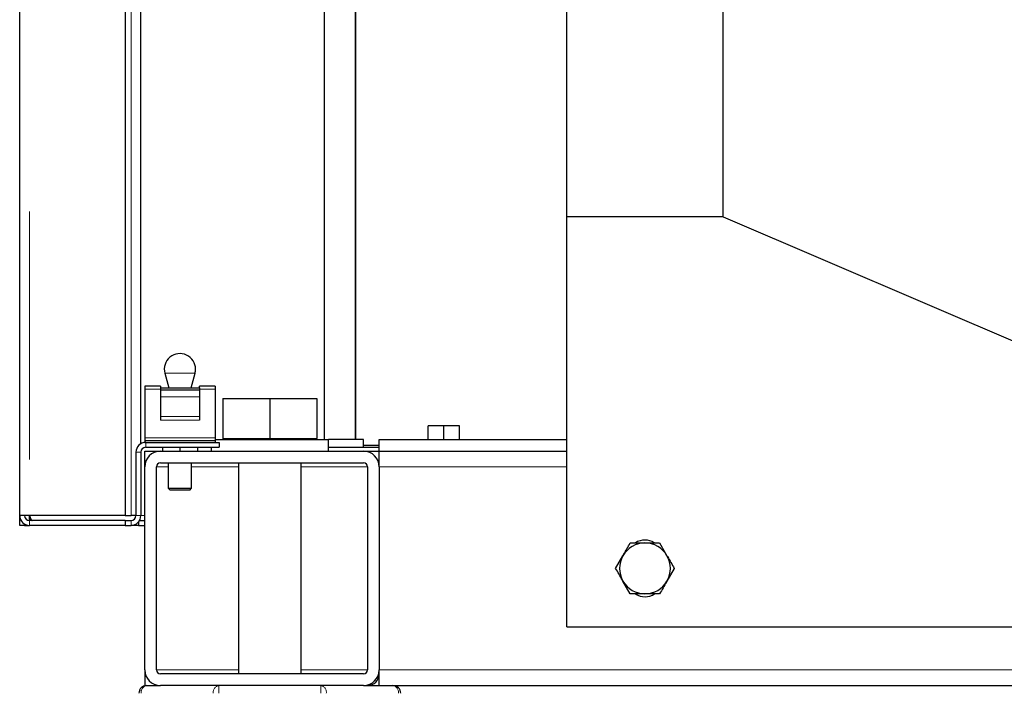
# Model space of a CAD drawing. Header units: millimetres. Extents: x 26 to 239, y 85 to 160.
# Tile 23 of 72: x 99.2 to 104.23, y 86.9 to 90.35. Entities that reach past the tile are written whole.
import ezdxf

# ---------------------------------------------------------------- set-up
doc = ezdxf.new("R2010")
doc.units = ezdxf.units.MM
doc.linetypes.add('PHANTOM', pattern=[12.7, 6.35, -1.27, 1.27, -1.27, 1.27, -1.27])

msp = doc.modelspace()

# ---------------------------------------------------------------- linework, layer by layer
at = {"color": 7, "linetype": 'Continuous', "lineweight": 25}
for p, q in [((99.1952, 87.808), (99.1952, 97.1435)), ((99.7352, 96.2041), (99.7352, 87.808)), ((99.8152, 88.1763), (99.8152, 96.1567)), ((100.7552, 88.198), (100.7552, 95.7025)), ((100.9122, 95.6), (100.9122, 88.198)), ((100.9152, 88.198), (100.9152, 95.6)), ((102.7952, 89.338), (102.7952, 95.1914)), ((101.9952, 89.338), (101.9952, 92.378)), ((102.7952, 89.338), (101.9952, 89.338)), ((101.9952, 87.238), (101.9952, 89.338)), ((102.7952, 89.338), (105.5952, 88.138)), ((99.9379, 88.5373), (99.958, 88.4625)), ((100.0724, 88.4625), (100.0925, 88.5373)), ((99.9152, 88.471), (99.8352, 88.471)), ((99.8352, 88.471), (99.8352, 88.4562)), ((99.8352, 88.4562), (99.8352, 88.2062)), ((99.9152, 88.471), (99.9152, 88.4625)), ((99.9152, 88.4625), (100.1152, 88.4625)), ((99.9152, 88.4625), (99.9152, 88.4531)), ((99.9152, 88.4531), (100.1152, 88.4531)), ((99.9152, 88.4531), (99.9152, 88.4162)), ((100.1952, 88.471), (100.1152, 88.471)), ((100.1152, 88.4625), (100.1152, 88.471)), ((100.1152, 88.4625), (100.1152, 88.4531)), ((100.1152, 88.4531), (100.1152, 88.4162)), ((100.1952, 88.471), (100.1952, 88.4562)), ((100.1952, 88.4562), (100.1952, 88.2062)), ((99.9152, 88.4162), (99.9152, 88.3167)), ((100.1152, 88.4162), (100.1152, 88.3167)), ((100.2352, 88.408), (100.2352, 88.204)), ((100.2352, 88.408), (100.4752, 88.408)), ((100.4752, 88.408), (100.4752, 88.204)), ((100.4752, 88.408), (100.7152, 88.408)), ((100.7152, 88.408), (100.7152, 88.204)), ((99.9152, 88.3167), (99.9152, 88.2971)), ((100.1152, 88.3167), (100.1152, 88.2971)), ((101.2852, 88.198), (101.2852, 88.268)), ((101.3652, 88.268), (101.2852, 88.268)), ((101.3652, 88.198), (101.3652, 88.268)), ((101.4452, 88.268), (101.3652, 88.268)), ((101.4452, 88.198), (101.4452, 88.268)), ((99.8352, 88.2062), (99.8352, 88.193)), ((99.8352, 88.193), (99.8352, 88.183)), ((99.8352, 88.193), (100.1952, 88.193)), ((99.8352, 88.183), (99.8402, 88.183)), ((99.8402, 88.183), (100.2152, 88.183)), ((100.1952, 88.2062), (100.1952, 88.193)), ((100.1952, 88.198), (100.7752, 88.198)), ((100.1952, 88.193), (100.1952, 88.183)), ((100.2152, 88.183), (100.2152, 88.158)), ((100.2352, 88.204), (100.2352, 88.198)), ((100.2352, 88.204), (100.3552, 88.204)), ((100.3552, 88.204), (100.4752, 88.204)), ((100.4752, 88.204), (100.5952, 88.204)), ((100.5952, 88.204), (100.7152, 88.204)), ((100.7152, 88.198), (100.7152, 88.204)), ((100.7752, 88.138), (100.7752, 88.198)), ((100.9552, 88.198), (100.7752, 88.198)), ((100.9552, 88.158), (100.9552, 88.198)), ((101.0352, 88.138), (101.0352, 88.198)), ((101.0352, 88.198), (101.9952, 88.198)), ((99.7902, 88.133), (99.7902, 87.808)), ((99.8152, 88.133), (99.8152, 87.808)), ((99.8352, 88.138), (99.9152, 88.138)), ((99.8352, 88.058), (99.8352, 88.138)), ((99.8402, 88.158), (100.2152, 88.158)), ((99.9152, 88.138), (100.9552, 88.138)), ((99.9252, 88.158), (99.9252, 88.138)), ((100.0152, 88.158), (100.0152, 88.138)), ((100.1052, 88.158), (100.1052, 88.138)), ((100.1752, 88.158), (100.1752, 88.138)), ((100.7752, 88.158), (101.0352, 88.158)), ((101.0352, 88.168), (100.9552, 88.168)), ((100.9552, 88.138), (101.0352, 88.138)), ((101.0352, 88.138), (101.9952, 88.138)), ((101.0352, 88.058), (101.0352, 88.138)), ((99.8352, 87.018), (99.8352, 88.058)), ((99.8952, 87.018), (99.8952, 88.058)), ((99.9152, 88.078), (100.9552, 88.078)), ((99.9552, 88.078), (99.9552, 87.948)), ((100.0752, 87.948), (100.0752, 88.078)), ((100.3152, 88.078), (100.3152, 86.998)), ((100.6352, 86.998), (100.6352, 88.078)), ((100.9752, 88.058), (100.9752, 87.018)), ((101.0352, 88.078), (101.0327, 88.078)), ((101.0352, 88.058), (101.0352, 87.018)), ((99.9552, 87.948), (99.9652, 87.938)), ((99.9552, 87.948), (100.0752, 87.948)), ((100.0652, 87.938), (99.9652, 87.938)), ((100.0652, 87.938), (100.0752, 87.948)), ((99.1952, 87.758), (99.1952, 87.808)), ((99.2202, 87.808), (99.1952, 87.808)), ((99.2452, 87.808), (99.2202, 87.808)), ((99.2452, 87.783), (99.2452, 87.808)), ((99.7352, 87.808), (99.2452, 87.808)), ((99.7352, 87.783), (99.2452, 87.783)), ((99.7352, 87.808), (99.7652, 87.808)), ((99.7352, 87.783), (99.7352, 87.758)), ((99.7352, 87.783), (99.7652, 87.783)), ((99.7902, 87.808), (99.7652, 87.808)), ((99.8085, 87.783), (99.8352, 87.783)), ((99.2202, 87.758), (99.1952, 87.758)), ((99.2202, 87.758), (99.2202, 87.7647)), ((99.2202, 87.758), (99.2452, 87.758)), ((99.7352, 87.758), (99.2452, 87.758)), ((99.7352, 87.758), (99.7652, 87.758)), ((99.8027, 87.758), (99.7652, 87.758)), ((99.8027, 87.7749), (99.8027, 87.758)), ((99.8027, 87.758), (99.8352, 87.758)), ((102.4703, 87.668), (102.5078, 87.603)), ((102.2451, 87.538), (102.2826, 87.603)), ((102.5453, 87.538), (102.5078, 87.473)), ((102.3201, 87.408), (102.2826, 87.473)), ((101.9952, 87.238), (105.5952, 87.238)), ((99.8352, 87.018), (99.8352, 86.938)), ((100.9552, 86.998), (99.9152, 86.998)), ((101.0352, 86.938), (101.0352, 87.018)), ((99.8352, 86.938), (99.8452, 86.938)), ((99.8452, 86.938), (99.9152, 86.938)), ((100.9552, 86.938), (99.9152, 86.938)), ((100.9552, 86.938), (101.0352, 86.938)), ((101.0352, 86.938), (120.7552, 86.938))]:
    msp.add_line(p, q, dxfattribs=at)
at = {"color": 8, "linetype": 'PHANTOM', "lineweight": 18}
for p, q in [((99.2452, 96.9856), (99.2452, 87.808)), ((99.7652, 87.808), (99.7652, 96.1931)), ((100.0925, 88.5373), (99.9379, 88.5373)), ((99.8352, 88.4562), (99.9152, 88.4562)), ((100.1152, 88.4562), (100.1952, 88.4562)), ((99.9152, 88.4162), (100.1152, 88.4162)), ((99.9152, 88.3167), (100.1152, 88.3167)), ((99.9152, 88.2971), (100.1152, 88.2971)), ((99.8352, 88.2062), (100.1952, 88.2062)), ((99.8402, 88.158), (99.8402, 88.183)), ((99.8152, 88.133), (99.7902, 88.133)), ((99.8952, 88.058), (99.9552, 88.058)), ((100.0752, 88.058), (100.3152, 88.058)), ((100.6352, 88.058), (100.9752, 88.058)), ((101.0352, 88.058), (101.9952, 88.058)), ((99.2452, 87.783), (99.2452, 87.758)), ((99.7652, 87.783), (99.7652, 87.758)), ((99.7902, 87.808), (99.8152, 87.808)), ((99.8352, 87.808), (99.8152, 87.808)), ((99.8952, 87.018), (100.3152, 87.018)), ((100.6352, 87.018), (100.9752, 87.018)), ((101.0352, 87.018), (120.7552, 87.018)), ((100.2142, 86.898), (100.2142, 86.938)), ((100.7362, 86.938), (100.7362, 86.898))]:
    msp.add_line(p, q, dxfattribs=at)
at = {"color": 7, "linetype": 'Continuous', "lineweight": 25}
for centre, radius, start, end in [((100.0152, 88.558), 0.08, 0, 195), ((100.0152, 88.558), 0.08, 345, 0), ((99.8402, 88.133), 0.05, 90, 180), ((99.8402, 88.133), 0.025, 90, 180), ((99.9152, 88.058), 0.08, 90, 180), ((100.9552, 88.058), 0.08, 0, 90), ((99.9152, 88.058), 0.02, 90, 180), ((100.9552, 88.058), 0.02, 0, 90), ((99.2452, 87.808), 0.05, 180, 270), ((99.2452, 87.808), 0.025, 180, 270), ((99.7652, 87.808), 0.025, 270, 0), ((99.7652, 87.808), 0.05, 270, 0), ((102.3952, 87.588), 0.095, 59.1662, 121.1996), ((102.3952, 87.538), 0.13, 90, 150), ((102.3952, 87.538), 0.13, 30, 90), ((102.3952, 87.538), 0.13, 150, 210), ((102.3952, 87.538), 0.13, 330, 30), ((102.3952, 87.538), 0.13, 210, 270), ((102.3952, 87.538), 0.13, 270, 330), ((102.3952, 87.488), 0.095, 239.1662, 301.1996), ((99.9152, 87.018), 0.08, 180, 270), ((99.9152, 87.018), 0.02, 180, 270), ((100.9552, 87.018), 0.02, 270, 0), ((100.9552, 87.018), 0.08, 270, 0), ((100.9752, 86.998), 0.06, 270, 0), ((99.8452, 86.898), 0.04, 90, 180), ((101.1052, 86.898), 0.04, 0, 90)]:
    msp.add_arc(centre, radius, start, end, dxfattribs=at)
at = {"color": 8, "linetype": 'PHANTOM', "lineweight": 18}
for centre, start, end in [((99.8523, 86.903), 101.4191, 188.0528), ((100.2213, 86.903), 101.4182, 188.0536), ((100.7291, 86.903), 351.9481, 78.5823), ((101.0981, 86.903), 351.9487, 78.5841)]:
    msp.add_arc(centre, 0.0357, start, end, dxfattribs=at)
at = {"color": 7, "linetype": 'Continuous', "lineweight": 25}
for points, knots in [([(99.2452, 87.808), (99.2462, 87.8022), (99.2478, 87.7931), (99.2494, 87.7856), (99.25, 87.783)], [0, 0, 0, 0, 0.644403, 1, 1, 1, 1]), ([(99.2452, 87.808), (99.2463, 87.805), (99.2484, 87.799), (99.2517, 87.7912), (99.2549, 87.7855), (99.2575, 87.7832), (99.2589, 87.783), (99.2593, 87.783)], [0, 0, 0, 0, 0.228391, 0.456747, 0.685041, 0.913329, 1, 1, 1, 1]), ([(102.2826, 87.603), (102.2835, 87.6045), (102.2962, 87.6265), (102.3086, 87.648), (102.3201, 87.668)], [0, 0, 0, 0, 0.070203, 1, 1, 1, 1]), ([(102.3201, 87.668), (102.3394, 87.668), (102.3641, 87.668), (102.3895, 87.668), (102.3952, 87.668)], [0, 0, 0, 0, 0.775824, 1, 1, 1, 1]), ([(102.3952, 87.668), (102.4155, 87.668), (102.4409, 87.668), (102.4653, 87.668), (102.4703, 87.668)], [0, 0, 0, 0, 0.798805, 1, 1, 1, 1]), ([(102.5078, 87.603), (102.5087, 87.6014), (102.5213, 87.5795), (102.5338, 87.558), (102.5453, 87.538)], [0, 0, 0, 0, 0.070231, 1, 1, 1, 1]), ([(102.2826, 87.473), (102.2817, 87.4745), (102.2691, 87.4965), (102.2566, 87.518), (102.2451, 87.538)], [0, 0, 0, 0, 0.070203, 1, 1, 1, 1]), ([(102.5078, 87.473), (102.5069, 87.4714), (102.4942, 87.4495), (102.4818, 87.428), (102.4703, 87.408)], [0, 0, 0, 0, 0.070245, 1, 1, 1, 1]), ([(102.3952, 87.408), (102.3895, 87.408), (102.3641, 87.408), (102.3394, 87.408), (102.3201, 87.408)], [0, 0, 0, 0, 0.224176, 1, 1, 1, 1]), ([(102.4703, 87.408), (102.4653, 87.408), (102.4409, 87.408), (102.4155, 87.408), (102.3952, 87.408)], [0, 0, 0, 0, 0.201195, 1, 1, 1, 1])]:
    msp.add_open_spline(points, degree=3, knots=knots, dxfattribs=at)

doc.saveas('drawing.dxf')
